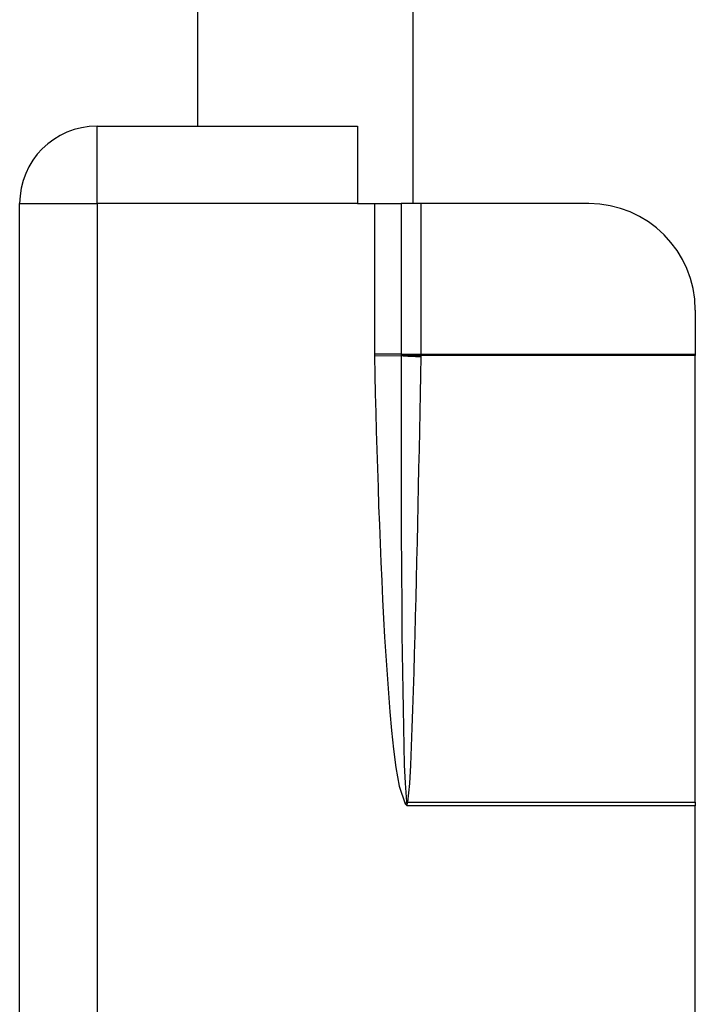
# Model space of a CAD drawing. Header units: inches. Extents: x 4 to 114, y 7 to 59.
# Tile 24 of 98: x 6.094 to 6.844, y 34.198 to 35.29. Entities that reach past the tile are written whole.
import ezdxf

# ---------------------------------------------------------------- set-up
doc = ezdxf.new("R2010")
doc.units = ezdxf.units.IN
doc.header["$MEASUREMENT"] = 0
doc.layers.add('Visible Edges(ANSI)', color=7, linetype='Continuous', lineweight=25)
doc.layers.add('Visible Tangent Edges(ANSI)', color=7, linetype='Continuous', lineweight=25)

msp = doc.modelspace()

# ---------------------------------------------------------------- linework, layer by layer
at = {"layer": 'Visible Edges(ANSI)'}
for p, q in [((6.531, 35.0859), (6.531, 36.6324)), ((6.2918, 35.1719), (6.2918, 36.5464)), ((6.18, 35.1719), (6.469, 35.1719)), ((6.469, 35.1719), (6.469, 35.0859)), ((6.094, 32.2579), (6.094, 35.0859)), ((6.469, 35.0859), (6.4879, 35.0859)), ((6.4879, 35.0859), (6.5176, 35.0859)), ((6.5399, 35.0859), (6.5176, 35.0859)), ((6.7259, 35.0859), (6.5399, 35.0859)), ((6.844, 34.9678), (6.844, 34.9188)), ((6.844, 34.9188), (6.844, 34.9173)), ((6.844, 34.422), (6.844, 34.9173)), ((6.844, 34.422), (6.844, 34.4179)), ((6.844, 32.9259), (6.844, 34.4179))]:
    msp.add_line(p, q, dxfattribs=at)
for centre, radius, start, end in [((6.18, 35.0859), 0.086, 90, 180), ((6.7259, 34.9678), 0.1181, 0, 90)]:
    msp.add_arc(centre, radius, start, end, dxfattribs=at)
at = {"layer": 'Visible Tangent Edges(ANSI)'}
for p, q in [((6.18, 35.0859), (6.18, 35.1719)), ((6.094, 35.0859), (6.18, 35.0859)), ((6.469, 35.0859), (6.18, 35.0859)), ((6.18, 35.0859), (6.18, 33.7776)), ((6.4879, 35.0859), (6.4879, 34.9188)), ((6.5176, 35.0859), (6.5176, 34.9188)), ((6.5399, 34.9188), (6.5399, 35.0859)), ((6.5176, 34.9188), (6.4879, 34.9188)), ((6.5176, 34.9172), (6.4879, 34.9166)), ((6.5176, 34.9188), (6.5399, 34.9188)), ((6.5176, 34.9188), (6.5176, 34.9187)), ((6.5399, 34.9173), (6.5399, 34.9188)), ((6.5399, 34.9188), (6.844, 34.9188)), ((6.844, 34.9173), (6.5399, 34.9173)), ((6.5235, 34.4215), (6.522, 34.4201)), ((6.522, 34.4201), (6.524, 34.4179)), ((6.5235, 34.4215), (6.524, 34.4179)), ((6.524, 34.4179), (6.5246, 34.4214)), ((6.5248, 34.422), (6.844, 34.422)), ((6.844, 34.4179), (6.524, 34.4179))]:
    msp.add_line(p, q, dxfattribs=at)
at = {"layer": 'Visible Tangent Edges(ANSI)', "flags": 128}
for points in [[(6.4879, 34.9188), (6.4879, 34.9187), (6.4879, 34.9186), (6.4879, 34.9185), (6.4879, 34.9184), (6.4879, 34.9184), (6.4879, 34.9183), (6.4879, 34.9182), (6.4879, 34.9181), (6.4879, 34.918), (6.4879, 34.9179), (6.4879, 34.9178), (6.4879, 34.9177), (6.4879, 34.9176), (6.4879, 34.9175), (6.4879, 34.9174), (6.4879, 34.9173), (6.4879, 34.9172), (6.4879, 34.9172), (6.4879, 34.9171), (6.4879, 34.917), (6.4879, 34.9169), (6.4879, 34.9168), (6.4879, 34.9167), (6.4879, 34.9166)], [(6.4879, 34.9166), (6.4884, 34.8958), (6.4888, 34.875), (6.4894, 34.8543), (6.4899, 34.8335), (6.4905, 34.8127), (6.4911, 34.7919), (6.4918, 34.7712), (6.4925, 34.7504), (6.4933, 34.7296), (6.4941, 34.7089), (6.495, 34.6881), (6.4959, 34.6674), (6.4969, 34.6466), (6.498, 34.6258), (6.4992, 34.6051), (6.5004, 34.5844), (6.5018, 34.5636), (6.5033, 34.5428), (6.505, 34.5221), (6.5069, 34.5014), (6.5091, 34.4807), (6.5117, 34.4602), (6.5153, 34.4397), (6.522, 34.4201)], [(6.5176, 34.9172), (6.5176, 34.8966), (6.5175, 34.876), (6.5175, 34.8553), (6.5175, 34.8347), (6.5175, 34.8141), (6.5175, 34.7934), (6.5175, 34.7728), (6.5176, 34.7522), (6.5177, 34.7316), (6.5177, 34.7109), (6.5178, 34.6903), (6.518, 34.6697), (6.5181, 34.649), (6.5183, 34.6284), (6.5184, 34.6078), (6.5187, 34.5872), (6.5189, 34.5665), (6.5192, 34.5459), (6.5196, 34.5253), (6.52, 34.5047), (6.5204, 34.4841), (6.521, 34.4634), (6.5218, 34.4429), (6.5233, 34.4224)], [(6.5176, 34.9187), (6.5176, 34.9187), (6.5176, 34.9186), (6.5176, 34.9185), (6.5176, 34.9185), (6.5176, 34.9184), (6.5176, 34.9183), (6.5176, 34.9183), (6.5176, 34.9182), (6.5176, 34.9182), (6.5176, 34.9181), (6.5176, 34.918), (6.5176, 34.918), (6.5176, 34.9179), (6.5176, 34.9178), (6.5176, 34.9178), (6.5176, 34.9177), (6.5176, 34.9177), (6.5176, 34.9176), (6.5176, 34.9175), (6.5176, 34.9175), (6.5176, 34.9174), (6.5176, 34.9173), (6.5176, 34.9173), (6.5176, 34.9172)], [(6.5248, 34.422), (6.527, 34.4425), (6.5282, 34.4631), (6.5291, 34.4836), (6.5299, 34.5042), (6.5306, 34.5248), (6.5313, 34.5454), (6.5319, 34.566), (6.5324, 34.5866), (6.533, 34.6072), (6.5335, 34.6278), (6.534, 34.6484), (6.5345, 34.669), (6.535, 34.6896), (6.5355, 34.7102), (6.536, 34.7308), (6.5364, 34.7514), (6.5369, 34.772), (6.5373, 34.7926), (6.5378, 34.8132), (6.5382, 34.8339), (6.5386, 34.8545), (6.5391, 34.8751), (6.5395, 34.8957), (6.5399, 34.9163)], [(6.5399, 34.9163), (6.5399, 34.9163), (6.5399, 34.9164), (6.5399, 34.9164), (6.5399, 34.9164), (6.5399, 34.9165), (6.5399, 34.9165), (6.5399, 34.9166), (6.5399, 34.9166), (6.5399, 34.9167), (6.5399, 34.9167), (6.5399, 34.9168), (6.5399, 34.9168), (6.5399, 34.9168), (6.5399, 34.9169), (6.5399, 34.9169), (6.5399, 34.917), (6.5399, 34.917), (6.5399, 34.9171), (6.5399, 34.9171), (6.5399, 34.9172), (6.5399, 34.9172), (6.5399, 34.9173), (6.5399, 34.9173), (6.5399, 34.9173)], [(6.5233, 34.4224), (6.5233, 34.4223), (6.5233, 34.4223), (6.5233, 34.4223), (6.5233, 34.4222), (6.5233, 34.4222), (6.5233, 34.4222), (6.5234, 34.4221), (6.5234, 34.4221), (6.5234, 34.4221), (6.5234, 34.422), (6.5234, 34.422), (6.5234, 34.422), (6.5234, 34.4219), (6.5234, 34.4219), (6.5234, 34.4219), (6.5234, 34.4218), (6.5234, 34.4218), (6.5234, 34.4217), (6.5235, 34.4217), (6.5235, 34.4217), (6.5235, 34.4216), (6.5235, 34.4216), (6.5235, 34.4216), (6.5235, 34.4215)], [(6.5246, 34.4214), (6.5247, 34.4214), (6.5247, 34.4214), (6.5247, 34.4214), (6.5247, 34.4215), (6.5247, 34.4215), (6.5247, 34.4215), (6.5247, 34.4216), (6.5247, 34.4216), (6.5247, 34.4216), (6.5247, 34.4216), (6.5247, 34.4217), (6.5247, 34.4217), (6.5247, 34.4217), (6.5247, 34.4217), (6.5247, 34.4218), (6.5248, 34.4218), (6.5248, 34.4218), (6.5248, 34.4218), (6.5248, 34.4219), (6.5248, 34.4219), (6.5248, 34.4219), (6.5248, 34.422), (6.5248, 34.422), (6.5248, 34.422)]]:
    msp.add_lwpolyline(points, dxfattribs=at)
at = {"layer": 'Visible Tangent Edges(ANSI)'}
for centre, major_axis, ratio, start_param, end_param in [((6.5399, 34.9187), (0.0295, -0.0012), 0.047591, 3.857126, 4.714298), ((6.5399, 34.9177), (-0.0295, 0.0006), 0.047619, 0.716525, 1.571786), ((6.5248, 34.4234), (0.0286, -0.0072), 0.046206, 4.671499, 4.72396), ((6.5246, 34.4226), (-0.0293, 0.0038), 0.03992, 1.537251, 1.575997)]:
    msp.add_ellipse(centre, major_axis=major_axis, ratio=ratio, start_param=start_param, end_param=end_param, dxfattribs=at)

doc.saveas('drawing.dxf')
